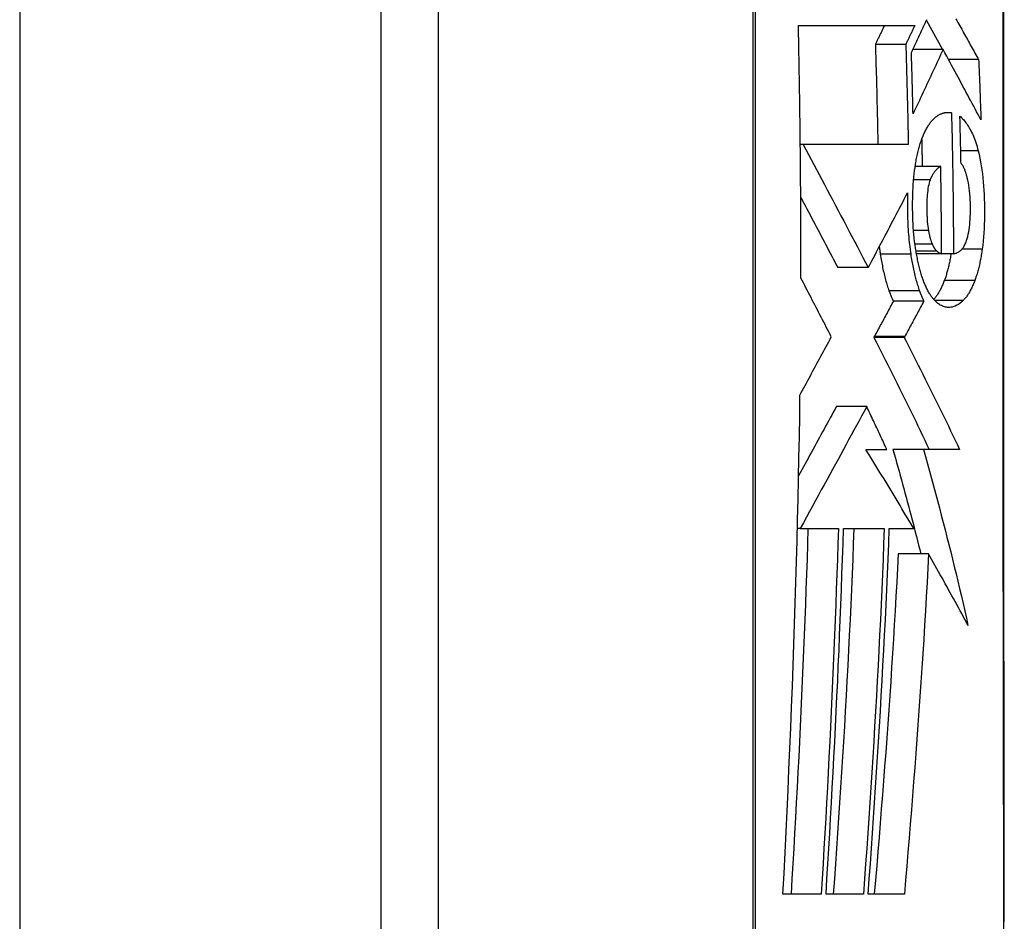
# Model space of a CAD drawing. Header units: inches. Extents: x 27 to 746, y 82 to 339.
# Tile 80 of 193: x 209.724 to 209.994, y 216.428 to 216.675. Entities that reach past the tile are written whole.
import ezdxf

# ---------------------------------------------------------------- set-up
doc = ezdxf.new("R2010")
doc.units = ezdxf.units.IN
doc.header["$MEASUREMENT"] = 0
doc.layers.add('Visible Edges(ANSI)', color=7, linetype='Continuous', lineweight=25)
doc.layers.add('Visible Tangent Edges(ANSI)', color=7, linetype='Continuous', lineweight=25)

msp = doc.modelspace()

# ---------------------------------------------------------------- linework, layer by layer
at = {"layer": 'Visible Edges(ANSI)'}
for p, q in [((209.82313, 217.93589), (209.82313, 194.21589)), ((209.83888, 216.1822), (209.83888, 217.03958)), ((209.93753, 216.67371), (209.96941, 216.67371)), ((209.97261, 216.67506), (209.97702, 216.66716)), ((209.96694, 216.66855), (209.95861, 216.66855)), ((209.97717, 216.66716), (209.96888, 216.66716)), ((209.98691, 216.66437), (209.97867, 216.66437)), ((209.97945, 216.64982), (209.97757, 216.64982)), ((209.93803, 216.64179), (209.93803, 216.64259)), ((209.93804, 216.6411), (209.93803, 216.64179)), ((209.93882, 216.6411), (209.93804, 216.6411)), ((209.96762, 216.6411), (209.93882, 216.6411)), ((209.97653, 216.63512), (209.96951, 216.63512)), ((209.97673, 216.61119), (209.96987, 216.61119)), ((209.97999, 216.61119), (209.97673, 216.61119)), ((209.95665, 216.60738), (209.94831, 216.60738)), ((209.95665, 216.60738), (209.95674, 216.60753)), ((209.97188, 216.59819), (209.96354, 216.59819)), ((209.95832, 216.5885), (209.9582, 216.58826)), ((209.96654, 216.58826), (209.9582, 216.58826)), ((209.96666, 216.5885), (209.96654, 216.58826)), ((209.95625, 216.5693), (209.94792, 216.5693)), ((209.956, 216.55758), (209.96174, 216.55758)), ((209.97176, 216.55759), (209.96342, 216.55759)), ((209.98169, 216.55758), (209.97176, 216.55759)), ((209.93802, 216.53589), (209.93725, 216.53589)), ((209.93802, 216.53589), (209.93802, 216.53589)), ((209.93802, 216.53589), (209.94847, 216.53589)), ((209.94988, 216.53589), (209.96104, 216.53589)), ((209.96243, 216.53589), (209.96913, 216.53589)), ((209.97317, 216.52895), (209.96485, 216.52895)), ((209.94379, 216.43573), (209.93329, 216.43573)), ((209.95535, 216.43573), (209.9451, 216.43573)), ((209.96655, 216.43573), (209.95662, 216.43573))]:
    msp.add_line(p, q, dxfattribs=at)
at = {"layer": 'Visible Edges(ANSI)', "flags": 128}
for points in [[(209.99392, 216.42811), (209.99391, 216.4433), (209.99389, 216.45893), (209.99388, 216.47496), (209.99386, 216.49131), (209.99385, 216.50794), (209.99383, 216.52477), (209.99382, 216.54175), (209.99382, 216.55889), (209.99381, 216.57621), (209.99381, 216.59366), (209.9938, 216.61117), (209.99381, 216.62868), (209.99381, 216.64613), (209.99382, 216.66346), (209.99382, 216.68059), (209.99383, 216.69756), (209.99385, 216.71438), (209.99386, 216.731), (209.99388, 216.74734), (209.99389, 216.76335), (209.99391, 216.77898), (209.99392, 216.79415), (209.99394, 216.80884)], [(209.93803, 216.64259), (209.93801, 216.64389), (209.938, 216.64519), (209.93798, 216.64648), (209.93797, 216.64778), (209.93795, 216.64908), (209.93793, 216.65038), (209.93791, 216.65167), (209.9379, 216.65297), (209.93788, 216.65427), (209.93786, 216.65557), (209.93784, 216.65686), (209.93782, 216.65816), (209.9378, 216.65946), (209.93777, 216.66075), (209.93775, 216.66205), (209.93773, 216.66335), (209.93771, 216.66464), (209.93768, 216.66594), (209.93766, 216.66723), (209.93763, 216.66853), (209.93761, 216.66983), (209.93758, 216.67112), (209.93755, 216.67242), (209.93753, 216.67371)], [(209.96108, 216.67371), (209.96098, 216.6735), (209.96087, 216.67328), (209.96077, 216.67307), (209.96067, 216.67285), (209.96057, 216.67264), (209.96046, 216.67242), (209.96036, 216.67221), (209.96026, 216.67199), (209.96016, 216.67178), (209.96005, 216.67156), (209.95995, 216.67135), (209.95985, 216.67113), (209.95975, 216.67092), (209.95964, 216.6707), (209.95954, 216.67049), (209.95944, 216.67027), (209.95933, 216.67006), (209.95923, 216.66984), (209.95913, 216.66963), (209.95902, 216.66941), (209.95892, 216.66919), (209.95882, 216.66898), (209.95871, 216.66876), (209.95861, 216.66855)], [(209.96941, 216.67371), (209.9693, 216.6735), (209.9692, 216.67328), (209.9691, 216.67307), (209.969, 216.67285), (209.9689, 216.67264), (209.96879, 216.67242), (209.96869, 216.67221), (209.96859, 216.67199), (209.96849, 216.67178), (209.96838, 216.67156), (209.96828, 216.67135), (209.96818, 216.67113), (209.96807, 216.67092), (209.96797, 216.6707), (209.96787, 216.67049), (209.96777, 216.67027), (209.96766, 216.67006), (209.96756, 216.66984), (209.96746, 216.66963), (209.96735, 216.66941), (209.96725, 216.66919), (209.96715, 216.66898), (209.96704, 216.66876), (209.96694, 216.66855)], [(209.96848, 216.66634), (209.96867, 216.66673), (209.96886, 216.66712), (209.96904, 216.66751), (209.96923, 216.6679), (209.96942, 216.6683), (209.9696, 216.66869), (209.96979, 216.66908), (209.96998, 216.66947), (209.97016, 216.66987), (209.97035, 216.67026), (209.97054, 216.67065), (209.97072, 216.67104), (209.97091, 216.67144), (209.97109, 216.67183), (209.97128, 216.67222), (209.97146, 216.67262), (209.97165, 216.67301), (209.97183, 216.6734), (209.97202, 216.6738), (209.9722, 216.67419), (209.97238, 216.67458), (209.97257, 216.67497), (209.97275, 216.67537)], [(209.98066, 216.67555), (209.98093, 216.67507), (209.9812, 216.67458), (209.98147, 216.6741), (209.98174, 216.67362), (209.98201, 216.67314), (209.98227, 216.67267), (209.98254, 216.67219), (209.9828, 216.67172), (209.98307, 216.67124), (209.98333, 216.67077), (209.98359, 216.6703), (209.98385, 216.66984), (209.98411, 216.66937), (209.98437, 216.66891), (209.98463, 216.66845), (209.98489, 216.66799), (209.98515, 216.66753), (209.9854, 216.66707), (209.98565, 216.66662), (209.98591, 216.66616), (209.98616, 216.66571), (209.98641, 216.66526), (209.98666, 216.66481), (209.98691, 216.66437)], [(209.95861, 216.66855), (209.95865, 216.66741), (209.95868, 216.66626), (209.95872, 216.66512), (209.95875, 216.66398), (209.95878, 216.66284), (209.95881, 216.66169), (209.95885, 216.66055), (209.95888, 216.65941), (209.95891, 216.65827), (209.95894, 216.65712), (209.95897, 216.65598), (209.95899, 216.65484), (209.95902, 216.65369), (209.95905, 216.65255), (209.95908, 216.6514), (209.9591, 216.65026), (209.95913, 216.64911), (209.95915, 216.64797), (209.95917, 216.64682), (209.9592, 216.64568), (209.95922, 216.64453), (209.95924, 216.64339), (209.95926, 216.64224), (209.95928, 216.6411)], [(209.96694, 216.66855), (209.96698, 216.66741), (209.96701, 216.66626), (209.96705, 216.66512), (209.96708, 216.66398), (209.96712, 216.66283), (209.96715, 216.66169), (209.96718, 216.66054), (209.96721, 216.6594), (209.96724, 216.65826), (209.96727, 216.65711), (209.9673, 216.65597), (209.96733, 216.65482), (209.96736, 216.65368), (209.96739, 216.65254), (209.96741, 216.65139), (209.96744, 216.65025), (209.96746, 216.64911), (209.96749, 216.64796), (209.96751, 216.64682), (209.96753, 216.64567), (209.96756, 216.64453), (209.96758, 216.64339), (209.9676, 216.64224), (209.96762, 216.6411)], [(209.96894, 216.64956), (209.96892, 216.65026), (209.9689, 216.65096), (209.96889, 216.65166), (209.96887, 216.65236), (209.96885, 216.65306), (209.96884, 216.65376), (209.96882, 216.65446), (209.9688, 216.65515), (209.96878, 216.65585), (209.96877, 216.65655), (209.96875, 216.65725), (209.96873, 216.65795), (209.96871, 216.65865), (209.96869, 216.65935), (209.96867, 216.66005), (209.96865, 216.66075), (209.96863, 216.66145), (209.96861, 216.66214), (209.96859, 216.66284), (209.96857, 216.66354), (209.96855, 216.66424), (209.96852, 216.66494), (209.9685, 216.66564), (209.96848, 216.66634)], [(209.97717, 216.66716), (209.97683, 216.66643), (209.97649, 216.66569), (209.97616, 216.66496), (209.97582, 216.66422), (209.97548, 216.66349), (209.97514, 216.66275), (209.9748, 216.66202), (209.97446, 216.66128), (209.97412, 216.66055), (209.97378, 216.65981), (209.97343, 216.65908), (209.97309, 216.65834), (209.97275, 216.65761), (209.9724, 216.65687), (209.97206, 216.65614), (209.97171, 216.65541), (209.97137, 216.65467), (209.97102, 216.65394), (209.97067, 216.65321), (209.97033, 216.65248), (209.96998, 216.65175), (209.96963, 216.65102), (209.96928, 216.65029), (209.96894, 216.64956)], [(209.98753, 216.6479), (209.98714, 216.64864), (209.98674, 216.64937), (209.98635, 216.65011), (209.98595, 216.65085), (209.98555, 216.65159), (209.98515, 216.65234), (209.98474, 216.65309), (209.98434, 216.65385), (209.98393, 216.65461), (209.98351, 216.65538), (209.98309, 216.65616), (209.98267, 216.65694), (209.98224, 216.65774), (209.98181, 216.65854), (209.98138, 216.65935), (209.98094, 216.66017), (209.98049, 216.661), (209.98003, 216.66184), (209.97957, 216.6627), (209.97911, 216.66356), (209.97863, 216.66444), (209.97815, 216.66533), (209.97766, 216.66624), (209.97717, 216.66716)], [(209.98691, 216.66437), (209.98694, 216.66368), (209.98697, 216.663), (209.987, 216.66231), (209.98703, 216.66163), (209.98706, 216.66094), (209.98709, 216.66026), (209.98711, 216.65957), (209.98714, 216.65888), (209.98717, 216.6582), (209.9872, 216.65751), (209.98722, 216.65683), (209.98725, 216.65614), (209.98727, 216.65545), (209.9873, 216.65477), (209.98732, 216.65408), (209.98735, 216.65339), (209.98737, 216.65271), (209.9874, 216.65202), (209.98742, 216.65133), (209.98744, 216.65065), (209.98747, 216.64996), (209.98749, 216.64927), (209.98751, 216.64859), (209.98753, 216.6479)], [(209.97535, 216.64879), (209.97552, 216.64891), (209.97568, 216.64902), (209.97585, 216.64913), (209.97602, 216.64923), (209.97619, 216.64932), (209.97636, 216.64941), (209.97653, 216.64948), (209.9767, 216.64956), (209.97687, 216.64962), (209.97704, 216.64968), (209.97721, 216.64973), (209.97738, 216.64978), (209.97755, 216.64982), (209.97772, 216.64985), (209.97789, 216.64987), (209.97806, 216.64989), (209.97824, 216.64991), (209.97841, 216.64991), (209.97858, 216.64991), (209.97875, 216.64991), (209.97893, 216.64989), (209.9791, 216.64988), (209.97928, 216.64985), (209.97945, 216.64982)], [(209.97945, 216.64982), (209.97949, 216.64821), (209.97954, 216.6466), (209.97958, 216.64499), (209.97961, 216.64338), (209.97965, 216.64177), (209.97969, 216.64016), (209.97972, 216.63856), (209.97975, 216.63695), (209.97978, 216.63534), (209.97981, 216.63373), (209.97983, 216.63212), (209.97986, 216.63051), (209.97988, 216.6289), (209.9799, 216.62729), (209.97992, 216.62568), (209.97993, 216.62407), (209.97995, 216.62246), (209.97996, 216.62085), (209.97997, 216.61924), (209.97998, 216.61763), (209.97999, 216.61602), (209.97999, 216.61441), (209.97999, 216.6128), (209.97999, 216.61119)], [(209.97193, 216.64407), (209.97206, 216.64435), (209.97219, 216.64462), (209.97232, 216.64489), (209.97246, 216.64514), (209.97259, 216.64539), (209.97273, 216.64563), (209.97286, 216.64587), (209.973, 216.64609), (209.97314, 216.64631), (209.97328, 216.64653), (209.97342, 216.64673), (209.97356, 216.64693), (209.9737, 216.64712), (209.97385, 216.64731), (209.97399, 216.64748), (209.97414, 216.64765), (209.97429, 216.64782), (209.97444, 216.64798), (209.97459, 216.64813), (209.97474, 216.64827), (209.97489, 216.64841), (209.97504, 216.64854), (209.9752, 216.64867), (209.97535, 216.64879)], [(209.98177, 216.64889), (209.98201, 216.64867), (209.98224, 216.64843), (209.98248, 216.64819), (209.98272, 216.64793), (209.98295, 216.64765), (209.98319, 216.64737), (209.98342, 216.64706), (209.98365, 216.64675), (209.98387, 216.64642), (209.9841, 216.64607), (209.98432, 216.6457), (209.98454, 216.64532), (209.98476, 216.64492), (209.98497, 216.64451), (209.98518, 216.64408), (209.98538, 216.64363), (209.98558, 216.64316), (209.98577, 216.64267), (209.98596, 216.64217), (209.98614, 216.64164), (209.98631, 216.6411), (209.98648, 216.64054), (209.98664, 216.63996), (209.9868, 216.63936)], [(209.98208, 216.63594), (209.98207, 216.63648), (209.98206, 216.63702), (209.98205, 216.63756), (209.98203, 216.6381), (209.98202, 216.63864), (209.98201, 216.63918), (209.982, 216.63972), (209.98199, 216.64026), (209.98198, 216.6408), (209.98196, 216.64134), (209.98195, 216.64188), (209.98194, 216.64242), (209.98193, 216.64296), (209.98191, 216.6435), (209.9819, 216.64404), (209.98189, 216.64458), (209.98187, 216.64512), (209.98186, 216.64566), (209.98184, 216.64619), (209.98183, 216.64673), (209.98182, 216.64727), (209.9818, 216.64781), (209.98179, 216.64835), (209.98177, 216.64889)], [(209.96961, 216.63574), (209.96968, 216.63615), (209.96975, 216.63656), (209.96983, 216.63696), (209.9699, 216.63736), (209.96998, 216.63775), (209.97006, 216.63813), (209.97015, 216.63851), (209.97024, 216.63889), (209.97032, 216.63926), (209.97042, 216.63963), (209.97051, 216.63999), (209.97061, 216.64034), (209.97071, 216.64069), (209.97081, 216.64103), (209.97091, 216.64137), (209.97102, 216.6417), (209.97112, 216.64202), (209.97123, 216.64233), (209.97134, 216.64264), (209.97146, 216.64294), (209.97157, 216.64323), (209.97169, 216.64352), (209.97181, 216.6438), (209.97193, 216.64407)], [(209.93819, 216.60452), (209.9382, 216.60604), (209.9382, 216.60756), (209.9382, 216.60909), (209.9382, 216.61061), (209.9382, 216.61214), (209.9382, 216.61366), (209.9382, 216.61519), (209.93819, 216.61671), (209.93819, 216.61824), (209.93819, 216.61976), (209.93818, 216.62128), (209.93817, 216.62281), (209.93817, 216.62433), (209.93816, 216.62586), (209.93815, 216.62738), (209.93814, 216.62891), (209.93813, 216.63043), (209.93812, 216.63195), (209.93811, 216.63348), (209.9381, 216.635), (209.93809, 216.63653), (209.93807, 216.63805), (209.93806, 216.63957), (209.93804, 216.6411)], [(209.93882, 216.6411), (209.93954, 216.63976), (209.94025, 216.63841), (209.94098, 216.63705), (209.94171, 216.63568), (209.94244, 216.6343), (209.94318, 216.63291), (209.94392, 216.63152), (209.94467, 216.63012), (209.94541, 216.62871), (209.94616, 216.62729), (209.94691, 216.62588), (209.94767, 216.62445), (209.94842, 216.62303), (209.94918, 216.6216), (209.94993, 216.62017), (209.95068, 216.61874), (209.95144, 216.61732), (209.95219, 216.61589), (209.95294, 216.61446), (209.95369, 216.61304), (209.95444, 216.61161), (209.95518, 216.6102), (209.95592, 216.60878), (209.95665, 216.60738)], [(209.9713, 216.64251), (209.9713, 216.6422), (209.97131, 216.64189), (209.97132, 216.64158), (209.97132, 216.64128), (209.97133, 216.64097), (209.97134, 216.64066), (209.97134, 216.64035), (209.97135, 216.64004), (209.97136, 216.63974), (209.97136, 216.63943), (209.97137, 216.63912), (209.97137, 216.63881), (209.97138, 216.63851), (209.97139, 216.6382), (209.97139, 216.63789), (209.9714, 216.63758), (209.9714, 216.63727), (209.97141, 216.63696), (209.97142, 216.63666), (209.97142, 216.63635), (209.97143, 216.63604), (209.97143, 216.63573), (209.97144, 216.63542), (209.97144, 216.63512)], [(209.9868, 216.63936), (209.98703, 216.63838), (209.98724, 216.63738), (209.98744, 216.63635), (209.98762, 216.63529), (209.98778, 216.63421), (209.98793, 216.6331), (209.98806, 216.63198), (209.98817, 216.63085), (209.98826, 216.62971), (209.98834, 216.62856), (209.98841, 216.6274), (209.98846, 216.62623), (209.98849, 216.62506), (209.98851, 216.62389), (209.98852, 216.62271), (209.98851, 216.62154), (209.98849, 216.62036), (209.98845, 216.6192), (209.9884, 216.61804), (209.98833, 216.61689), (209.98824, 216.61575), (209.98814, 216.61463), (209.98802, 216.61353), (209.98788, 216.61243)], [(209.96963, 216.61269), (209.96949, 216.61361), (209.96937, 216.61455), (209.96926, 216.6155), (209.96917, 216.61646), (209.96908, 216.61742), (209.96901, 216.6184), (209.96895, 216.61939), (209.9689, 216.62038), (209.96887, 216.62137), (209.96884, 216.62237), (209.96882, 216.62338), (209.96882, 216.62437), (209.96882, 216.62536), (209.96883, 216.62635), (209.96885, 216.62733), (209.96889, 216.62831), (209.96893, 216.62929), (209.96899, 216.63025), (209.96906, 216.6312), (209.96914, 216.63214), (209.96924, 216.63306), (209.96935, 216.63397), (209.96947, 216.63486), (209.96961, 216.63574)], [(209.98379, 216.63201), (209.98373, 216.63222), (209.98367, 216.63244), (209.98362, 216.63265), (209.98355, 216.63286), (209.98349, 216.63307), (209.98343, 216.63327), (209.98337, 216.63347), (209.9833, 216.63367), (209.98323, 216.63386), (209.98316, 216.63405), (209.98309, 216.63423), (209.98302, 216.63441), (209.98295, 216.63458), (209.98288, 216.63474), (209.9828, 216.6349), (209.98273, 216.63505), (209.98265, 216.6352), (209.98257, 216.63533), (209.98249, 216.63546), (209.98241, 216.63557), (209.98233, 216.63568), (209.98225, 216.63578), (209.98216, 216.63587), (209.98208, 216.63594)], [(209.97653, 216.63512), (209.9764, 216.63504), (209.97627, 216.63497), (209.97614, 216.63488), (209.97601, 216.63479), (209.97588, 216.6347), (209.97575, 216.6346), (209.97562, 216.63449), (209.97549, 216.63438), (209.97536, 216.63426), (209.97523, 216.63413), (209.97511, 216.63399), (209.97498, 216.63385), (209.97486, 216.6337), (209.97474, 216.63354), (209.97462, 216.63338), (209.9745, 216.6332), (209.97438, 216.63302), (209.97427, 216.63282), (209.97415, 216.63262), (209.97404, 216.63241), (209.97393, 216.63218), (209.97383, 216.63194), (209.97372, 216.6317), (209.97363, 216.63144)], [(209.97673, 216.61119), (209.97673, 216.61219), (209.97673, 216.61319), (209.97673, 216.61418), (209.97673, 216.61518), (209.97672, 216.61618), (209.97672, 216.61717), (209.97671, 216.61817), (209.97671, 216.61917), (209.9767, 216.62016), (209.9767, 216.62116), (209.97669, 216.62216), (209.97668, 216.62315), (209.97667, 216.62415), (209.97666, 216.62515), (209.97665, 216.62614), (209.97664, 216.62714), (209.97663, 216.62814), (209.97662, 216.62914), (209.97661, 216.63013), (209.97659, 216.63113), (209.97658, 216.63213), (209.97656, 216.63312), (209.97655, 216.63412), (209.97653, 216.63512)], [(209.97363, 216.63144), (209.97348, 216.63102), (209.97335, 216.63057), (209.97323, 216.63008), (209.97312, 216.62957), (209.97303, 216.62904), (209.97295, 216.62849), (209.97288, 216.62792), (209.97283, 216.62733), (209.97278, 216.62673), (209.97275, 216.62613), (209.97272, 216.62552), (209.9727, 216.6249), (209.9727, 216.62429), (209.97269, 216.62367), (209.9727, 216.62304), (209.97271, 216.62241), (209.97273, 216.62178), (209.97276, 216.62116), (209.9728, 216.62053), (209.97284, 216.61991), (209.9729, 216.61931), (209.97297, 216.61871), (209.97305, 216.61813), (209.97315, 216.61756)], [(209.98361, 216.61482), (209.98378, 216.61535), (209.98393, 216.61592), (209.98407, 216.61653), (209.9842, 216.61716), (209.9843, 216.61782), (209.98439, 216.61849), (209.98447, 216.61919), (209.98454, 216.61989), (209.98459, 216.62061), (209.98463, 216.62134), (209.98465, 216.62208), (209.98467, 216.62282), (209.98467, 216.62356), (209.98467, 216.62433), (209.98466, 216.62515), (209.98462, 216.62597), (209.98458, 216.62679), (209.98452, 216.62759), (209.98444, 216.62838), (209.98434, 216.62916), (209.98423, 216.62991), (209.9841, 216.63063), (209.98395, 216.63133), (209.98379, 216.63201)], [(209.95674, 216.60753), (209.95718, 216.60837), (209.95762, 216.60921), (209.95807, 216.61005), (209.95851, 216.61089), (209.95896, 216.61173), (209.95941, 216.61258), (209.95985, 216.61342), (209.9603, 216.61427), (209.96075, 216.61512), (209.96119, 216.61597), (209.96164, 216.61682), (209.96209, 216.61767), (209.96253, 216.61852), (209.96298, 216.61937), (209.96343, 216.62022), (209.96387, 216.62107), (209.96432, 216.62192), (209.96476, 216.62278), (209.96521, 216.62363), (209.96565, 216.62448), (209.96609, 216.62533), (209.96653, 216.62618), (209.96697, 216.62703), (209.96741, 216.62788)], [(209.96741, 216.62788), (209.96739, 216.62717), (209.96738, 216.62646), (209.96737, 216.62575), (209.96737, 216.62503), (209.96737, 216.62432), (209.96737, 216.62361), (209.96738, 216.62289), (209.96739, 216.62217), (209.96741, 216.62145), (209.96744, 216.62073), (209.96746, 216.62002), (209.9675, 216.6193), (209.96754, 216.61859), (209.96758, 216.61788), (209.96763, 216.61718), (209.96768, 216.61647), (209.96774, 216.61578), (209.9678, 216.61508), (209.96787, 216.6144), (209.96795, 216.61372), (209.96803, 216.61304), (209.96811, 216.61237), (209.9682, 216.61171), (209.9683, 216.61105)], [(209.93816, 216.62666), (209.93858, 216.62586), (209.93901, 216.62506), (209.93943, 216.62426), (209.93986, 216.62345), (209.94028, 216.62265), (209.94071, 216.62184), (209.94113, 216.62103), (209.94156, 216.62023), (209.94199, 216.61942), (209.94241, 216.61861), (209.94284, 216.6178), (209.94326, 216.617), (209.94369, 216.61619), (209.94411, 216.61538), (209.94454, 216.61458), (209.94496, 216.61377), (209.94538, 216.61297), (209.9458, 216.61217), (209.94622, 216.61136), (209.94664, 216.61056), (209.94706, 216.60977), (209.94748, 216.60897), (209.9479, 216.60817), (209.94831, 216.60738)], [(209.97315, 216.61756), (209.97318, 216.61738), (209.97322, 216.6172), (209.97325, 216.61703), (209.97329, 216.61685), (209.97332, 216.61668), (209.97336, 216.61651), (209.9734, 216.61634), (209.97344, 216.61617), (209.97348, 216.61601), (209.97352, 216.61584), (209.97356, 216.61568), (209.97361, 216.61552), (209.97365, 216.61537), (209.97369, 216.61521), (209.97374, 216.61506), (209.97379, 216.61491), (209.97383, 216.61477), (209.97388, 216.61463), (209.97393, 216.61449), (209.97398, 216.61435), (209.97403, 216.61422), (209.97409, 216.61408), (209.97414, 216.61396), (209.97419, 216.61383)], [(209.97999, 216.61119), (209.98016, 216.61122), (209.98032, 216.61125), (209.98048, 216.61128), (209.98064, 216.61133), (209.98081, 216.61138), (209.98097, 216.61145), (209.98113, 216.61152), (209.98129, 216.6116), (209.98145, 216.6117), (209.98161, 216.6118), (209.98177, 216.61191), (209.98193, 216.61204), (209.98208, 216.61218), (209.98224, 216.61234), (209.98239, 216.61251), (209.98254, 216.6127), (209.98269, 216.6129), (209.98283, 216.61312), (209.98297, 216.61335), (209.98311, 216.61361), (209.98324, 216.61388), (209.98337, 216.61417), (209.9835, 216.61448), (209.98361, 216.61482)], [(209.95968, 216.61309), (209.95969, 216.61301), (209.9597, 216.61292), (209.95971, 216.61284), (209.95972, 216.61275), (209.95973, 216.61266), (209.95974, 216.61258), (209.95975, 216.61249), (209.95977, 216.61241), (209.95978, 216.61232), (209.95979, 216.61224), (209.9598, 216.61215), (209.95981, 216.61206), (209.95982, 216.61198), (209.95984, 216.61189), (209.95985, 216.61181), (209.95986, 216.61172), (209.95987, 216.61164), (209.95988, 216.61156), (209.9599, 216.61147), (209.95991, 216.61139), (209.95992, 216.6113), (209.95993, 216.61122), (209.95995, 216.61113), (209.95996, 216.61105)], [(209.9717, 216.60405), (209.97159, 216.60435), (209.97148, 216.60466), (209.97138, 216.60498), (209.97128, 216.6053), (209.97117, 216.60562), (209.97108, 216.60595), (209.97098, 216.60629), (209.97088, 216.60663), (209.97079, 216.60698), (209.9707, 216.60733), (209.97061, 216.60769), (209.97052, 216.60805), (209.97043, 216.60842), (209.97035, 216.60879), (209.97027, 216.60916), (209.97019, 216.60954), (209.97011, 216.60992), (209.97004, 216.6103), (209.96996, 216.61069), (209.96989, 216.61108), (209.96982, 216.61148), (209.96976, 216.61188), (209.96969, 216.61229), (209.96963, 216.61269)], [(209.97419, 216.61383), (209.97424, 216.61372), (209.97429, 216.61361), (209.97434, 216.61351), (209.97439, 216.6134), (209.97445, 216.6133), (209.9745, 216.6132), (209.97455, 216.61311), (209.9746, 216.61301), (209.97465, 216.61292), (209.97471, 216.61283), (209.97476, 216.61274), (209.97482, 216.61266), (209.97487, 216.61258), (209.97493, 216.6125), (209.97498, 216.61242), (209.97504, 216.61235), (209.97509, 216.61228), (209.97515, 216.61221), (209.97521, 216.61215), (209.97526, 216.61208), (209.97532, 216.61203), (209.97538, 216.61197), (209.97544, 216.61192), (209.9755, 216.61186)], [(209.9755, 216.61186), (209.97555, 216.61182), (209.9756, 216.61178), (209.97565, 216.61175), (209.9757, 216.61171), (209.97575, 216.61167), (209.9758, 216.61163), (209.97585, 216.6116), (209.9759, 216.61156), (209.97596, 216.61153), (209.97601, 216.6115), (209.97606, 216.61146), (209.97611, 216.61143), (209.97616, 216.61141), (209.97621, 216.61138), (209.97627, 216.61135), (209.97632, 216.61133), (209.97637, 216.6113), (209.97642, 216.61128), (209.97647, 216.61126), (209.97653, 216.61125), (209.97658, 216.61123), (209.97663, 216.61121), (209.97668, 216.6112), (209.97673, 216.61119)], [(209.98788, 216.61243), (209.98782, 216.61203), (209.98776, 216.61162), (209.9877, 216.61122), (209.98763, 216.61083), (209.98757, 216.61043), (209.9875, 216.61004), (209.98742, 216.60966), (209.98735, 216.60928), (209.98727, 216.6089), (209.98719, 216.60853), (209.98711, 216.60816), (209.98703, 216.6078), (209.98694, 216.60744), (209.98685, 216.60708), (209.98676, 216.60673), (209.98667, 216.60639), (209.98657, 216.60605), (209.98648, 216.60571), (209.98638, 216.60539), (209.98627, 216.60507), (209.98617, 216.60475), (209.98606, 216.60444), (209.98596, 216.60414), (209.98585, 216.60384)], [(209.95996, 216.61105), (209.96003, 216.61058), (209.96011, 216.61011), (209.96018, 216.60965), (209.96026, 216.60919), (209.96034, 216.60874), (209.96043, 216.60829), (209.96052, 216.60784), (209.9606, 216.6074), (209.9607, 216.60696), (209.96079, 216.60653), (209.96089, 216.60611), (209.96098, 216.60568), (209.96109, 216.60527), (209.96119, 216.60485), (209.96129, 216.60445), (209.9614, 216.60405), (209.96151, 216.60365), (209.96162, 216.60326), (209.96174, 216.60288), (209.96185, 216.6025), (209.96197, 216.60213), (209.96209, 216.60177), (209.96222, 216.60141), (209.96234, 216.60106)], [(209.9683, 216.61105), (209.96837, 216.61058), (209.96845, 216.61011), (209.96853, 216.60965), (209.9686, 216.60919), (209.96869, 216.60874), (209.96877, 216.60829), (209.96886, 216.60784), (209.96895, 216.6074), (209.96904, 216.60696), (209.96913, 216.60653), (209.96923, 216.60611), (209.96933, 216.60568), (209.96943, 216.60527), (209.96953, 216.60485), (209.96964, 216.60445), (209.96974, 216.60405), (209.96985, 216.60365), (209.96997, 216.60326), (209.97008, 216.60288), (209.9702, 216.6025), (209.97031, 216.60213), (209.97044, 216.60177), (209.97056, 216.60141), (209.97068, 216.60106)], [(209.97935, 216.61119), (209.97929, 216.61085), (209.97924, 216.6105), (209.97918, 216.61016), (209.97911, 216.60983), (209.97905, 216.60949), (209.97898, 216.60916), (209.97892, 216.60883), (209.97885, 216.60851), (209.97878, 216.60819), (209.9787, 216.60787), (209.97863, 216.60756), (209.97855, 216.60724), (209.97847, 216.60694), (209.97839, 216.60663), (209.97831, 216.60633), (209.97823, 216.60604), (209.97814, 216.60575), (209.97806, 216.60546), (209.97797, 216.60518), (209.97788, 216.6049), (209.97779, 216.60463), (209.9777, 216.60436), (209.9776, 216.6041), (209.9775, 216.60384)], [(209.94653, 216.58843), (209.94619, 216.5891), (209.94584, 216.58977), (209.9455, 216.59044), (209.94515, 216.59111), (209.94481, 216.59178), (209.94446, 216.59245), (209.94411, 216.59312), (209.94376, 216.5938), (209.94342, 216.59447), (209.94307, 216.59514), (209.94272, 216.59581), (209.94237, 216.59648), (209.94202, 216.59715), (209.94168, 216.59783), (209.94133, 216.5985), (209.94098, 216.59917), (209.94063, 216.59984), (209.94028, 216.60051), (209.93993, 216.60118), (209.93958, 216.60185), (209.93924, 216.60251), (209.93889, 216.60318), (209.93854, 216.60385), (209.93819, 216.60452)], [(209.9748, 216.59845), (209.97465, 216.59861), (209.97451, 216.59878), (209.97437, 216.59895), (209.97423, 216.59913), (209.97409, 216.59932), (209.97395, 216.59951), (209.97382, 216.5997), (209.97368, 216.59991), (209.97355, 216.60012), (209.97342, 216.60033), (209.97329, 216.60055), (209.97315, 216.60078), (209.97303, 216.60102), (209.9729, 216.60126), (209.97277, 216.60151), (209.97265, 216.60176), (209.97252, 216.60202), (209.9724, 216.60229), (209.97228, 216.60257), (209.97216, 216.60285), (209.97204, 216.60314), (209.97193, 216.60343), (209.97181, 216.60374), (209.9717, 216.60405)], [(209.9775, 216.60384), (209.9774, 216.60356), (209.97729, 216.60328), (209.97718, 216.60301), (209.97707, 216.60275), (209.97695, 216.60249), (209.97684, 216.60224), (209.97672, 216.60199), (209.97661, 216.60175), (209.97649, 216.60152), (209.97637, 216.60129), (209.97625, 216.60107), (209.97613, 216.60085), (209.97601, 216.60064), (209.97589, 216.60044), (209.97576, 216.60024), (209.97564, 216.60004), (209.97551, 216.59985), (209.97538, 216.59967), (209.97525, 216.59949), (209.97513, 216.59932), (209.975, 216.59915), (209.97486, 216.59899), (209.97473, 216.59883), (209.9746, 216.59868)], [(209.98585, 216.60384), (209.98573, 216.60353), (209.98561, 216.60324), (209.98549, 216.60295), (209.98537, 216.60267), (209.98525, 216.60239), (209.98513, 216.60212), (209.985, 216.60186), (209.98488, 216.60161), (209.98475, 216.60136), (209.98462, 216.60112), (209.98449, 216.60088), (209.98436, 216.60065), (209.98422, 216.60043), (209.98409, 216.60022), (209.98396, 216.60001), (209.98382, 216.59981), (209.98368, 216.59961), (209.98354, 216.59942), (209.9834, 216.59923), (209.98326, 216.59906), (209.98312, 216.59888), (209.98298, 216.59872), (209.98283, 216.59856), (209.98269, 216.5984)], [(209.96234, 216.60106), (209.96239, 216.60093), (209.96243, 216.6008), (209.96248, 216.60067), (209.96253, 216.60054), (209.96258, 216.60041), (209.96263, 216.60029), (209.96268, 216.60016), (209.96272, 216.60004), (209.96277, 216.59992), (209.96282, 216.5998), (209.96287, 216.59967), (209.96292, 216.59956), (209.96297, 216.59944), (209.96302, 216.59932), (209.96307, 216.5992), (209.96312, 216.59909), (209.96318, 216.59897), (209.96323, 216.59886), (209.96328, 216.59874), (209.96333, 216.59863), (209.96338, 216.59852), (209.96343, 216.59841), (209.96349, 216.5983), (209.96354, 216.59819)], [(209.97068, 216.60106), (209.97073, 216.60093), (209.97078, 216.6008), (209.97082, 216.60067), (209.97087, 216.60054), (209.97092, 216.60041), (209.97097, 216.60029), (209.97102, 216.60016), (209.97107, 216.60004), (209.97112, 216.59992), (209.97116, 216.5998), (209.97121, 216.59967), (209.97126, 216.59956), (209.97131, 216.59944), (209.97136, 216.59932), (209.97142, 216.5992), (209.97147, 216.59909), (209.97152, 216.59897), (209.97157, 216.59886), (209.97162, 216.59874), (209.97167, 216.59863), (209.97172, 216.59852), (209.97178, 216.59841), (209.97183, 216.5983), (209.97188, 216.59819)], [(209.96354, 216.59819), (209.96332, 216.59779), (209.96311, 216.59738), (209.96289, 216.59698), (209.96267, 216.59657), (209.96245, 216.59617), (209.96224, 216.59576), (209.96202, 216.59536), (209.9618, 216.59495), (209.96158, 216.59455), (209.96137, 216.59415), (209.96115, 216.59374), (209.96093, 216.59334), (209.96071, 216.59293), (209.9605, 216.59253), (209.96028, 216.59212), (209.96006, 216.59172), (209.95984, 216.59132), (209.95963, 216.59091), (209.95941, 216.59051), (209.95919, 216.59011), (209.95897, 216.5897), (209.95876, 216.5893), (209.95854, 216.5889), (209.95832, 216.5885)], [(209.97188, 216.59819), (209.97167, 216.59779), (209.97145, 216.59738), (209.97123, 216.59698), (209.97101, 216.59657), (209.9708, 216.59617), (209.97058, 216.59576), (209.97036, 216.59536), (209.97014, 216.59495), (209.96993, 216.59455), (209.96971, 216.59415), (209.96949, 216.59374), (209.96927, 216.59334), (209.96905, 216.59293), (209.96884, 216.59253), (209.96862, 216.59212), (209.9684, 216.59172), (209.96818, 216.59132), (209.96797, 216.59091), (209.96775, 216.59051), (209.96753, 216.59011), (209.96732, 216.5897), (209.9671, 216.5893), (209.96688, 216.5889), (209.96666, 216.5885)], [(209.98269, 216.5984), (209.98226, 216.59798), (209.98183, 216.59762), (209.9814, 216.59731), (209.98096, 216.59706), (209.98052, 216.59685), (209.98009, 216.59669), (209.97968, 216.59659), (209.9793, 216.59652), (209.97896, 216.59649), (209.97864, 216.59649), (209.97836, 216.5965), (209.97808, 216.59653), (209.9778, 216.59658), (209.97752, 216.59664), (209.97724, 216.59673), (209.97696, 216.59684), (209.97669, 216.59697), (209.97641, 216.59711), (209.97614, 216.59728), (209.97587, 216.59747), (209.9756, 216.59769), (209.97533, 216.59792), (209.97506, 216.59817), (209.9748, 216.59845)], [(209.93795, 216.57248), (209.9383, 216.57313), (209.93866, 216.57379), (209.93901, 216.57445), (209.93937, 216.57511), (209.93972, 216.57577), (209.94008, 216.57643), (209.94044, 216.57709), (209.94079, 216.57775), (209.94115, 216.57842), (209.94151, 216.57908), (209.94187, 216.57975), (209.94223, 216.58042), (209.94259, 216.58108), (209.94295, 216.58175), (209.94331, 216.58242), (209.94367, 216.58309), (209.94403, 216.58376), (209.94438, 216.58442), (209.94474, 216.58509), (209.9451, 216.58576), (209.94546, 216.58643), (209.94582, 216.58709), (209.94618, 216.58776), (209.94653, 216.58843)], [(209.9582, 216.58826), (209.95883, 216.58701), (209.95947, 216.58576), (209.96011, 216.5845), (209.96075, 216.58324), (209.96139, 216.58198), (209.96203, 216.58071), (209.96267, 216.57943), (209.96331, 216.57816), (209.96395, 216.57688), (209.96459, 216.5756), (209.96523, 216.57431), (209.96586, 216.57303), (209.9665, 216.57174), (209.96714, 216.57045), (209.96777, 216.56916), (209.9684, 216.56787), (209.96903, 216.56658), (209.96966, 216.5653), (209.97028, 216.56401), (209.97091, 216.56272), (209.97152, 216.56143), (209.97214, 216.56015), (209.97275, 216.55887), (209.97336, 216.55759)], [(209.96654, 216.58826), (209.96717, 216.58701), (209.96781, 216.58576), (209.96845, 216.5845), (209.96909, 216.58324), (209.96973, 216.58197), (209.97037, 216.5807), (209.97101, 216.57943), (209.97165, 216.57815), (209.97229, 216.57687), (209.97293, 216.57559), (209.97357, 216.57431), (209.9742, 216.57302), (209.97484, 216.57173), (209.97547, 216.57045), (209.97611, 216.56916), (209.97674, 216.56787), (209.97737, 216.56658), (209.978, 216.56529), (209.97862, 216.564), (209.97924, 216.56271), (209.97986, 216.56143), (209.98047, 216.56014), (209.98109, 216.55886), (209.98169, 216.55758)], [(209.93329, 216.43573), (209.93358, 216.44142), (209.93387, 216.44712), (209.93415, 216.45281), (209.93442, 216.45851), (209.93468, 216.4642), (209.93494, 216.4699), (209.93519, 216.4756), (209.93543, 216.4813), (209.93566, 216.487), (209.93588, 216.4927), (209.93609, 216.49841), (209.93629, 216.5041), (209.93649, 216.5098), (209.93667, 216.51549), (209.93684, 216.52118), (209.93701, 216.52688), (209.93716, 216.53257), (209.9373, 216.53826), (209.93744, 216.54395), (209.93756, 216.54965), (209.93767, 216.55535), (209.93778, 216.56106), (209.93787, 216.56677), (209.93795, 216.57248)], [(209.94792, 216.5693), (209.9475, 216.56854), (209.94708, 216.56777), (209.94666, 216.567), (209.94624, 216.56623), (209.94582, 216.56546), (209.9454, 216.56468), (209.94498, 216.56391), (209.94456, 216.56314), (209.94413, 216.56236), (209.94371, 216.56158), (209.94328, 216.5608), (209.94286, 216.56001), (209.94243, 216.55923), (209.942, 216.55844), (209.94156, 216.55764), (209.94113, 216.55685), (209.94069, 216.55605), (209.94026, 216.55525), (209.93981, 216.55444), (209.93937, 216.55363), (209.93893, 216.55281), (209.93848, 216.55199), (209.93803, 216.55116), (209.93758, 216.55033)], [(209.95625, 216.5693), (209.95555, 216.56801), (209.95485, 216.56672), (209.95414, 216.56543), (209.95343, 216.56413), (209.95272, 216.56283), (209.95201, 216.56152), (209.95129, 216.5602), (209.95057, 216.55888), (209.94985, 216.55755), (209.94912, 216.55621), (209.94838, 216.55486), (209.94764, 216.5535), (209.94689, 216.55212), (209.94613, 216.55073), (209.94536, 216.54933), (209.94459, 216.54791), (209.9438, 216.54648), (209.94301, 216.54503), (209.94221, 216.54356), (209.94139, 216.54207), (209.94057, 216.54056), (209.93973, 216.53903), (209.93888, 216.53747), (209.93802, 216.53589)], [(209.96174, 216.55758), (209.96151, 216.55807), (209.96129, 216.55856), (209.96106, 216.55904), (209.96083, 216.55953), (209.96061, 216.56002), (209.96038, 216.56051), (209.96015, 216.561), (209.95992, 216.56149), (209.9597, 216.56198), (209.95947, 216.56247), (209.95924, 216.56296), (209.95901, 216.56345), (209.95878, 216.56394), (209.95855, 216.56442), (209.95832, 216.56491), (209.95809, 216.5654), (209.95786, 216.56589), (209.95763, 216.56638), (209.9574, 216.56687), (209.95717, 216.56735), (209.95694, 216.56784), (209.95671, 216.56833), (209.95648, 216.56882), (209.95625, 216.5693)], [(209.96913, 216.53589), (209.9686, 216.5368), (209.96806, 216.5377), (209.96752, 216.53861), (209.96699, 216.53951), (209.96645, 216.54042), (209.9659, 216.54133), (209.96536, 216.54224), (209.96482, 216.54314), (209.96427, 216.54405), (209.96372, 216.54496), (209.96318, 216.54586), (209.96263, 216.54677), (209.96208, 216.54768), (209.96153, 216.54858), (209.96098, 216.54949), (209.96042, 216.55039), (209.95987, 216.55129), (209.95932, 216.5522), (209.95877, 216.5531), (209.95821, 216.554), (209.95766, 216.55489), (209.95711, 216.55579), (209.95655, 216.55668), (209.956, 216.55758)], [(209.96342, 216.55759), (209.96376, 216.5564), (209.96409, 216.55522), (209.96443, 216.55403), (209.96476, 216.55285), (209.96509, 216.55166), (209.96541, 216.55047), (209.96574, 216.54928), (209.96607, 216.54809), (209.96639, 216.5469), (209.96672, 216.54571), (209.96704, 216.54451), (209.96736, 216.54332), (209.96768, 216.54213), (209.96799, 216.54093), (209.96831, 216.53974), (209.96862, 216.53854), (209.96894, 216.53734), (209.96925, 216.53615), (209.96956, 216.53495), (209.96986, 216.53375), (209.97017, 216.53255), (209.97047, 216.53135), (209.97078, 216.53015), (209.97108, 216.52895)], [(209.97176, 216.55759), (209.97232, 216.5556), (209.97287, 216.55361), (209.97343, 216.55161), (209.97398, 216.54961), (209.97452, 216.54761), (209.97507, 216.54561), (209.9756, 216.54361), (209.97614, 216.5416), (209.97667, 216.53959), (209.97719, 216.53759), (209.97771, 216.53557), (209.97823, 216.53356), (209.97874, 216.53155), (209.97925, 216.52953), (209.97975, 216.52751), (209.98024, 216.52549), (209.98073, 216.52347), (209.98121, 216.52145), (209.98169, 216.51943), (209.98217, 216.5174), (209.98263, 216.51538), (209.98309, 216.51335), (209.98355, 216.51132), (209.98399, 216.5093)], [(209.94014, 216.53589), (209.94001, 216.53172), (209.93988, 216.52755), (209.93974, 216.52338), (209.93959, 216.51921), (209.93944, 216.51505), (209.93928, 216.51088), (209.93912, 216.50671), (209.93895, 216.50254), (209.93877, 216.49837), (209.93859, 216.4942), (209.93841, 216.49003), (209.93821, 216.48585), (209.93802, 216.48167), (209.93781, 216.47749), (209.9376, 216.47332), (209.93739, 216.46914), (209.93717, 216.46496), (209.93695, 216.46078), (209.93672, 216.45661), (209.93649, 216.45243), (209.93625, 216.44825), (209.93601, 216.44408), (209.93576, 216.4399), (209.93551, 216.43573)], [(209.94847, 216.53589), (209.94834, 216.53172), (209.9482, 216.52755), (209.94806, 216.52337), (209.94791, 216.5192), (209.94776, 216.51503), (209.9476, 216.51085), (209.94743, 216.50667), (209.94726, 216.5025), (209.94708, 216.49832), (209.9469, 216.49414), (209.94671, 216.48996), (209.94652, 216.48579), (209.94632, 216.48161), (209.94611, 216.47744), (209.9459, 216.47326), (209.94568, 216.46909), (209.94546, 216.46491), (209.94524, 216.46074), (209.94501, 216.45657), (209.94477, 216.4524), (209.94453, 216.44823), (209.94429, 216.44406), (209.94404, 216.4399), (209.94379, 216.43573)], [(209.9451, 216.43573), (209.94535, 216.43989), (209.94561, 216.44406), (209.94586, 216.44822), (209.9461, 216.45239), (209.94634, 216.45656), (209.94658, 216.46073), (209.94681, 216.4649), (209.94703, 216.46907), (209.94725, 216.47324), (209.94747, 216.47741), (209.94768, 216.48159), (209.94788, 216.48576), (209.94808, 216.48994), (209.94828, 216.49411), (209.94846, 216.49829), (209.94865, 216.50247), (209.94882, 216.50665), (209.94899, 216.51083), (209.94916, 216.51501), (209.94931, 216.51919), (209.94946, 216.52336), (209.94961, 216.52754), (209.94975, 216.53172), (209.94988, 216.53589)], [(209.95272, 216.53589), (209.95256, 216.53172), (209.95239, 216.52755), (209.95222, 216.52339), (209.95204, 216.51922), (209.95186, 216.51505), (209.95166, 216.51089), (209.95146, 216.50672), (209.95125, 216.50255), (209.95104, 216.49838), (209.95082, 216.49421), (209.95059, 216.49004), (209.95035, 216.48586), (209.95011, 216.48168), (209.94986, 216.47751), (209.94961, 216.47333), (209.94935, 216.46915), (209.94909, 216.46497), (209.94882, 216.46079), (209.94854, 216.45661), (209.94826, 216.45243), (209.94797, 216.44825), (209.94768, 216.44408), (209.94739, 216.4399), (209.94709, 216.43573)], [(209.96104, 216.53589), (209.96088, 216.53172), (209.96072, 216.52755), (209.96054, 216.52339), (209.96036, 216.51922), (209.96017, 216.51505), (209.95997, 216.51088), (209.95977, 216.5067), (209.95956, 216.50253), (209.95934, 216.49835), (209.95912, 216.49417), (209.95888, 216.48999), (209.95865, 216.48581), (209.9584, 216.48164), (209.95815, 216.47746), (209.9579, 216.47328), (209.95764, 216.4691), (209.95737, 216.46492), (209.9571, 216.46075), (209.95682, 216.45657), (209.95653, 216.4524), (209.95625, 216.44823), (209.95595, 216.44406), (209.95566, 216.43989), (209.95535, 216.43573)], [(209.95662, 216.43573), (209.95693, 216.4399), (209.95723, 216.44408), (209.95753, 216.44825), (209.95783, 216.45243), (209.95811, 216.45661), (209.9584, 216.46079), (209.95868, 216.46497), (209.95895, 216.46915), (209.95922, 216.47333), (209.95948, 216.47751), (209.95974, 216.48169), (209.95999, 216.48587), (209.96023, 216.49004), (209.96046, 216.49421), (209.96069, 216.49838), (209.96092, 216.50255), (209.96113, 216.50672), (209.96134, 216.51089), (209.96154, 216.51505), (209.96173, 216.51922), (209.96192, 216.52339), (209.9621, 216.52755), (209.96227, 216.53172), (209.96243, 216.53589)], [(209.96485, 216.52895), (209.96466, 216.52506), (209.96445, 216.52117), (209.96424, 216.51728), (209.96402, 216.51339), (209.96379, 216.5095), (209.96355, 216.50562), (209.96331, 216.50173), (209.96306, 216.49785), (209.96281, 216.49397), (209.96255, 216.49009), (209.96228, 216.48621), (209.96201, 216.48233), (209.96173, 216.47845), (209.96144, 216.47457), (209.96115, 216.47069), (209.96085, 216.46681), (209.96055, 216.46293), (209.96024, 216.45905), (209.95993, 216.45516), (209.95962, 216.45128), (209.95929, 216.44739), (209.95897, 216.4435), (209.95864, 216.43961), (209.9583, 216.43573)], [(209.97317, 216.52895), (209.97297, 216.52504), (209.97276, 216.52114), (209.97254, 216.51723), (209.97232, 216.51332), (209.97209, 216.50941), (209.97185, 216.5055), (209.9716, 216.50159), (209.97135, 216.49769), (209.97109, 216.49378), (209.97082, 216.48988), (209.97055, 216.48598), (209.97027, 216.48208), (209.96999, 216.47819), (209.9697, 216.4743), (209.9694, 216.47042), (209.9691, 216.46654), (209.9688, 216.46266), (209.96849, 216.45879), (209.96818, 216.45493), (209.96786, 216.45108), (209.96754, 216.44723), (209.96721, 216.44339), (209.96688, 216.43955), (209.96655, 216.43573)], [(209.98399, 216.5093), (209.98356, 216.51012), (209.98313, 216.51094), (209.98269, 216.51176), (209.98226, 216.51258), (209.98182, 216.5134), (209.98138, 216.51423), (209.98093, 216.51505), (209.98049, 216.51587), (209.98004, 216.51669), (209.97959, 216.51751), (209.97914, 216.51833), (209.97869, 216.51915), (209.97824, 216.51997), (209.97778, 216.52079), (209.97733, 216.52161), (209.97687, 216.52243), (209.97641, 216.52325), (209.97595, 216.52406), (209.97549, 216.52488), (209.97503, 216.5257), (209.97457, 216.52651), (209.9741, 216.52732), (209.97364, 216.52814), (209.97317, 216.52895)]]:
    msp.add_lwpolyline(points, dxfattribs=at)
at = {"layer": 'Visible Tangent Edges(ANSI)'}
for p, q in [((209.72413, 217.93589), (209.72413, 194.21589)), ((209.9868, 216.63936), (209.98201, 216.63936)), ((209.97363, 216.63144), (209.96908, 216.63144)), ((209.97315, 216.61756), (209.96907, 216.61756)), ((209.97419, 216.61383), (209.96946, 216.61383)), ((209.9755, 216.61186), (209.96976, 216.61186)), ((209.98788, 216.61243), (209.98232, 216.61243)), ((209.9683, 216.61105), (209.95996, 216.61105)), ((209.98585, 216.60384), (209.9775, 216.60384)), ((209.97068, 216.60106), (209.96234, 216.60106)), ((209.98269, 216.5984), (209.97484, 216.5984)), ((209.96666, 216.5885), (209.95832, 216.5885)), ((209.93802, 216.53589), (209.93725, 216.53589))]:
    msp.add_line(p, q, dxfattribs=at)
at = {"layer": 'Visible Tangent Edges(ANSI)', "flags": 128}
for points in [[(209.92498, 216.81818), (209.925, 216.78366), (209.92501, 216.74903), (209.92502, 216.71431), (209.92503, 216.67957), (209.92504, 216.64483), (209.92504, 216.61011), (209.92504, 216.57539), (209.92503, 216.54069), (209.92502, 216.50603), (209.92501, 216.47145), (209.925, 216.43699), (209.92498, 216.4027), (209.92496, 216.36857), (209.92494, 216.33463), (209.92491, 216.30091), (209.92489, 216.26743), (209.92486, 216.23422), (209.92484, 216.2013)], [(209.92583, 216.20255), (209.92582, 216.23534), (209.92582, 216.26843), (209.92582, 216.30179), (209.92582, 216.3354), (209.92581, 216.36923), (209.92581, 216.40325), (209.9258, 216.43744), (209.9258, 216.4718), (209.9258, 216.50629), (209.92579, 216.54086), (209.92579, 216.57548), (209.92579, 216.61011), (209.92579, 216.64475), (209.92579, 216.67939), (209.92579, 216.71405), (209.9258, 216.74867), (209.9258, 216.78321), (209.92581, 216.81763)], [(209.99377, 216.80664), (209.99373, 216.78904), (209.9937, 216.77081), (209.99366, 216.75203), (209.99363, 216.73274), (209.9936, 216.71303), (209.99358, 216.69301), (209.99356, 216.67273), (209.99354, 216.65224), (209.99353, 216.6316), (209.99353, 216.61086), (209.99353, 216.59009), (209.99354, 216.5694), (209.99356, 216.54887), (209.99358, 216.52857), (209.9936, 216.50856), (209.99363, 216.48889), (209.99367, 216.46964), (209.9937, 216.45086), (209.99373, 216.43263), (209.99377, 216.41505), (209.9938, 216.39817), (209.99383, 216.38202)]]:
    msp.add_lwpolyline(points, dxfattribs=at)

doc.saveas('drawing.dxf')
